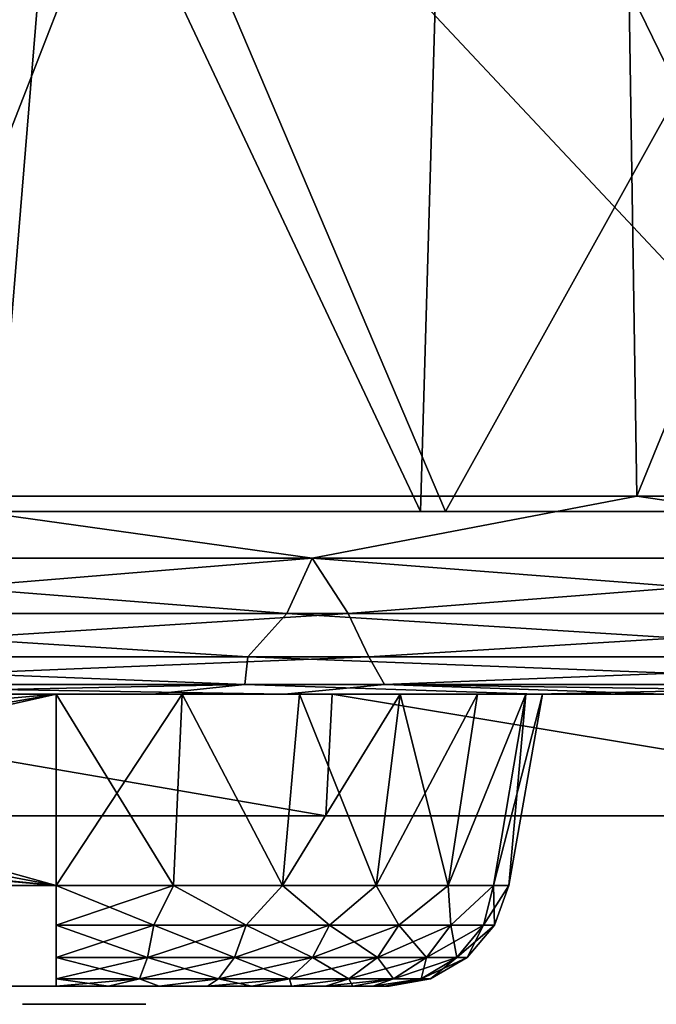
# Model space of a CAD drawing. Header units: millimetres. Extents: x -143 to 143, y -42 to 84.
# Tile 30 of 84: x -30 to -19, y -40 to -23. Entities that reach past the tile are written whole.
import ezdxf

# ---------------------------------------------------------------- set-up
doc = ezdxf.new("R2010")
doc.units = ezdxf.units.MM
doc.header["$LTSCALE"] = 52.148148
for name, color, linetype in [('1', 7, 'CONTINUOUS'), ('10', 7, 'CONTINUOUS'), ('100', 7, 'CONTINUOUS'), ('136', 7, 'CONTINUOUS'), ('14', 7, 'CONTINUOUS'), ('140', 7, 'CONTINUOUS'), ('144', 7, 'CONTINUOUS'), ('155', 7, 'CONTINUOUS'), ('158', 7, 'CONTINUOUS'), ('18', 7, 'CONTINUOUS'), ('3', 7, 'CONTINUOUS'), ('4', 7, 'CONTINUOUS'), ('76', 7, 'CONTINUOUS'), ('77', 7, 'CONTINUOUS'), ('78', 7, 'CONTINUOUS'), ('82', 7, 'CONTINUOUS'), ('83', 7, 'CONTINUOUS'), ('86', 7, 'CONTINUOUS'), ('87', 7, 'CONTINUOUS'), ('96', 7, 'CONTINUOUS'), ('97', 7, 'CONTINUOUS')]:
    doc.layers.add(name, color=color, linetype=linetype)

msp = doc.modelspace()

# ---------------------------------------------------------------- linework, layer by layer
at = {"layer": '1', "linetype": 'Continuous'}
for points in [[(106.757, -34.5, 11.018), (104.872, -34.5, 22.81), (-106.757, -34.5, 11.018), (106.757, -34.5, 11.018)], [(-106.751, -34.5, 10.667), (106.757, -34.5, 11.018), (-106.757, -34.5, 11.018), (-106.751, -34.5, 10.667)], [(-106.757, -34.5, 11.018), (104.872, -34.5, 22.81), (-104.872, -34.5, 22.81), (-106.757, -34.5, 11.018)], [(-105.895, -34.5, -17.452), (106.757, -34.5, -11.018), (-106.757, -34.5, -11.018), (-105.895, -34.5, -17.452)], [(-106.757, -34.5, -11.018), (106.751, -34.5, -10.667), (-106.751, -34.5, -10.667), (-106.757, -34.5, -11.018)], [(106.757, -34.5, -11.018), (106.751, -34.5, -10.667), (-106.757, -34.5, -11.018), (106.757, -34.5, -11.018)], [(-106.718, -34.5, 10.494), (106.751, -34.5, 10.667), (-106.751, -34.5, 10.667), (-106.718, -34.5, 10.494)], [(106.751, -34.5, 10.667), (106.757, -34.5, 11.018), (-106.751, -34.5, 10.667), (106.751, -34.5, 10.667)], [(-106.751, -34.5, -10.667), (106.718, -34.5, -10.494), (-106.718, -34.5, -10.494), (-106.751, -34.5, -10.667)], [(106.751, -34.5, -10.667), (106.718, -34.5, -10.494), (-106.751, -34.5, -10.667), (106.751, -34.5, -10.667)], [(-106.664, -34.5, 10.326), (106.718, -34.5, 10.494), (-106.718, -34.5, 10.494), (-106.664, -34.5, 10.326)], [(106.718, -34.5, 10.494), (106.751, -34.5, 10.667), (-106.718, -34.5, 10.494), (106.718, -34.5, 10.494)], [(106.718, -34.5, -10.494), (106.664, -34.5, -10.326), (-106.718, -34.5, -10.494), (106.718, -34.5, -10.494)], [(-106.718, -34.5, -10.494), (106.664, -34.5, -10.326), (-106.664, -34.5, -10.326), (-106.718, -34.5, -10.494)], [(-106.5, -34.5, 10.015), (106.664, -34.5, 10.326), (-106.664, -34.5, 10.326), (-106.5, -34.5, 10.015)], [(106.664, -34.5, 10.326), (106.718, -34.5, 10.494), (-106.664, -34.5, 10.326), (106.664, -34.5, 10.326)], [(-106.664, -34.5, -10.326), (106.5, -34.5, -10.015), (-106.5, -34.5, -10.015), (-106.664, -34.5, -10.326)], [(106.664, -34.5, -10.326), (106.5, -34.5, -10.015), (-106.664, -34.5, -10.326), (106.664, -34.5, -10.326)], [(-105.528, -34.5, 8.445), (106.5, -34.5, 10.015), (-106.5, -34.5, 10.015), (-105.528, -34.5, 8.445)], [(106.5, -34.5, 10.015), (106.664, -34.5, 10.326), (-106.5, -34.5, 10.015), (106.5, -34.5, 10.015)], [(-106.5, -34.5, -10.015), (105.528, -34.5, -8.445), (-105.528, -34.5, -8.445), (-106.5, -34.5, -10.015)], [(106.5, -34.5, -10.015), (105.528, -34.5, -8.445), (-106.5, -34.5, -10.015), (106.5, -34.5, -10.015)], [(-104.646, -34.5, -23.823), (105.895, -34.5, -17.452), (-105.895, -34.5, -17.452), (-104.646, -34.5, -23.823)], [(105.895, -34.5, -17.452), (106.757, -34.5, -11.018), (-105.895, -34.5, -17.452), (105.895, -34.5, -17.452)], [(-104.733, -34.5, 6.82), (105.528, -34.5, 8.445), (-105.528, -34.5, 8.445), (-104.733, -34.5, 6.82)], [(105.528, -34.5, 8.445), (106.5, -34.5, 10.015), (-105.528, -34.5, 8.445), (105.528, -34.5, 8.445)], [(-105.528, -34.5, -8.445), (104.733, -34.5, -6.82), (-104.733, -34.5, -6.82), (-105.528, -34.5, -8.445)], [(105.528, -34.5, -8.445), (104.733, -34.5, -6.82), (-105.528, -34.5, -8.445), (105.528, -34.5, -8.445)], [(-104.872, -34.5, 22.81), (101.688, -34.5, 34.32), (-101.688, -34.5, 34.32), (-104.872, -34.5, 22.81)], [(104.872, -34.5, 22.81), (101.688, -34.5, 34.32), (-104.872, -34.5, 22.81), (104.872, -34.5, 22.81)], [(104.733, -34.5, 6.82), (105.528, -34.5, 8.445), (-104.733, -34.5, 6.82), (104.733, -34.5, 6.82)], [(104.733, -34.5, -6.82), (103.676, -34.5, -3.451), (-104.733, -34.5, -6.82), (104.733, -34.5, -6.82)], [(-103.676, -34.5, 3.451), (104.733, -34.5, 6.82), (-104.733, -34.5, 6.82), (-103.676, -34.5, 3.451)], [(-104.733, -34.5, -6.82), (103.676, -34.5, -3.451), (-103.676, -34.5, -3.451), (-104.733, -34.5, -6.82)], [(-103.015, -34.5, -30.106), (104.646, -34.5, -23.823), (-104.646, -34.5, -23.823), (-103.015, -34.5, -30.106)], [(104.646, -34.5, -23.823), (105.895, -34.5, -17.452), (-104.646, -34.5, -23.823), (104.646, -34.5, -23.823)], [(103.676, -34.5, 3.451), (104.733, -34.5, 6.82), (-103.676, -34.5, 3.451), (103.676, -34.5, 3.451)], [(-103.676, -34.5, -3.451), (103.324, -34.5, 0), (-103.324, -34.5, 0), (-103.676, -34.5, -3.451)], [(103.676, -34.5, -3.451), (103.324, -34.5, 0), (-103.676, -34.5, -3.451), (103.676, -34.5, -3.451)], [(-103.324, -34.5, 0), (103.676, -34.5, 3.451), (-103.676, -34.5, 3.451), (-103.324, -34.5, 0)], [(103.324, -34.5, 0), (103.676, -34.5, 3.451), (-103.324, -34.5, 0), (103.324, -34.5, 0)], [(-101.006, -34.5, -36.279), (103.015, -34.5, -30.106), (-103.015, -34.5, -30.106), (-101.006, -34.5, -36.279)], [(103.015, -34.5, -30.106), (104.646, -34.5, -23.823), (-103.015, -34.5, -30.106), (103.015, -34.5, -30.106)], [(-101.688, -34.5, 34.32), (97.246, -34.5, 45.405), (-97.246, -34.5, 45.405), (-101.688, -34.5, 34.32)], [(101.688, -34.5, 34.32), (97.246, -34.5, 45.405), (-101.688, -34.5, 34.32), (101.688, -34.5, 34.32)], [(101.006, -34.5, -36.279), (103.015, -34.5, -30.106), (-101.006, -34.5, -36.279), (101.006, -34.5, -36.279)], [(-98.628, -34.5, -42.319), (101.006, -34.5, -36.279), (-101.006, -34.5, -36.279), (-98.628, -34.5, -42.319)], [(98.628, -34.5, -42.319), (101.006, -34.5, -36.279), (-98.628, -34.5, -42.319), (98.628, -34.5, -42.319)], [(-95.889, -34.5, -48.204), (98.628, -34.5, -42.319), (-98.628, -34.5, -42.319), (-95.889, -34.5, -48.204)], [(-97.246, -34.5, 45.405), (91.599, -34.5, 55.928), (-91.599, -34.5, 55.928), (-97.246, -34.5, 45.405)], [(97.246, -34.5, 45.405), (91.599, -34.5, 55.928), (-97.246, -34.5, 45.405), (97.246, -34.5, 45.405)], [(-92.799, -34.5, -53.913), (95.889, -34.5, -48.204), (-95.889, -34.5, -48.204), (-92.799, -34.5, -53.913)], [(95.889, -34.5, -48.204), (98.628, -34.5, -42.319), (-95.889, -34.5, -48.204), (95.889, -34.5, -48.204)], [(-89.37, -34.5, -59.425), (92.799, -34.5, -53.913), (-92.799, -34.5, -53.913), (-89.37, -34.5, -59.425)], [(92.799, -34.5, -53.913), (95.889, -34.5, -48.204), (-92.799, -34.5, -53.913), (92.799, -34.5, -53.913)], [(-91.599, -34.5, 55.928), (84.819, -34.5, 65.758), (-84.819, -34.5, 65.758), (-91.599, -34.5, 55.928)], [(91.599, -34.5, 55.928), (84.819, -34.5, 65.758), (-91.599, -34.5, 55.928), (91.599, -34.5, 55.928)], [(-85.614, -34.5, -64.72), (89.37, -34.5, -59.425), (-89.37, -34.5, -59.425), (-85.614, -34.5, -64.72)], [(89.37, -34.5, -59.425), (92.799, -34.5, -53.913), (-89.37, -34.5, -59.425), (89.37, -34.5, -59.425)], [(85.614, -34.5, -64.72), (89.37, -34.5, -59.425), (-85.614, -34.5, -64.72), (85.614, -34.5, -64.72)], [(-81.544, -34.5, -69.777), (85.614, -34.5, -64.72), (-85.614, -34.5, -64.72), (-81.544, -34.5, -69.777)], [(-84.819, -34.5, 65.758), (76.988, -34.5, 74.774), (-76.988, -34.5, 74.774), (-84.819, -34.5, 65.758)], [(84.819, -34.5, 65.758), (76.988, -34.5, 74.774), (-84.819, -34.5, 65.758), (84.819, -34.5, 65.758)], [(-77.177, -34.5, -74.58), (81.544, -34.5, -69.777), (-81.544, -34.5, -69.777), (-77.177, -34.5, -74.58)], [(81.544, -34.5, -69.777), (85.614, -34.5, -64.72), (-81.544, -34.5, -69.777), (81.544, -34.5, -69.777)], [(77.177, -34.5, -74.58), (81.544, -34.5, -69.777), (-77.177, -34.5, -74.58), (77.177, -34.5, -74.58)], [(-72.527, -34.5, -79.109), (77.177, -34.5, -74.58), (-77.177, -34.5, -74.58), (-72.527, -34.5, -79.109)], [(-76.988, -34.5, 74.774), (76.269, -34.5, 74.809), (-76.269, -34.5, 74.809), (-76.988, -34.5, 74.774)], [(76.988, -34.5, 74.774), (76.269, -34.5, 74.809), (-76.988, -34.5, 74.774), (76.988, -34.5, 74.774)], [(-76.269, -34.5, 74.809), (75.61, -34.5, 75.1), (-75.61, -34.5, 75.1), (-76.269, -34.5, 74.809)], [(76.269, -34.5, 74.809), (75.61, -34.5, 75.1), (-76.269, -34.5, 74.809), (76.269, -34.5, 74.809)], [(-75.61, -34.5, 75.1), (75.1, -34.5, 75.61), (-75.1, -34.5, 75.61), (-75.61, -34.5, 75.1)], [(75.61, -34.5, 75.1), (75.1, -34.5, 75.61), (-75.61, -34.5, 75.1), (75.61, -34.5, 75.1)], [(75.1, -34.5, 75.61), (74.809, -34.5, 76.269), (-75.1, -34.5, 75.61), (75.1, -34.5, 75.61)], [(-75.1, -34.5, 75.61), (74.809, -34.5, 76.269), (-74.809, -34.5, 76.269), (-75.1, -34.5, 75.61)], [(74.774, -34.5, 76.988), (-74.774, -34.5, 76.988), (-74.809, -34.5, 76.269), (74.774, -34.5, 76.988)], [(74.809, -34.5, 76.269), (74.774, -34.5, 76.988), (-74.809, -34.5, 76.269), (74.809, -34.5, 76.269)], [(-70.081, -34.5, 81.284), (-74.774, -34.5, 76.988), (70.081, -34.5, 81.284), (-70.081, -34.5, 81.284)], [(70.081, -34.5, 81.284), (-74.774, -34.5, 76.988), (74.774, -34.5, 76.988), (70.081, -34.5, 81.284)], [(72.527, -34.5, -79.109), (77.177, -34.5, -74.58), (-72.527, -34.5, -79.109), (72.527, -34.5, -79.109)], [(-67.611, -34.5, -83.349), (72.527, -34.5, -79.109), (-72.527, -34.5, -79.109), (-67.611, -34.5, -83.349)], [(-65.141, -34.5, 85.294), (-70.081, -34.5, 81.284), (65.141, -34.5, 85.294), (-65.141, -34.5, 85.294)], [(65.141, -34.5, 85.294), (-70.081, -34.5, 81.284), (70.081, -34.5, 81.284), (65.141, -34.5, 85.294)], [(-62.448, -34.5, -87.284), (67.611, -34.5, -83.349), (-67.611, -34.5, -83.349), (-62.448, -34.5, -87.284)], [(67.611, -34.5, -83.349), (72.527, -34.5, -79.109), (-67.611, -34.5, -83.349), (67.611, -34.5, -83.349)], [(-59.972, -34.5, 89.004), (-65.141, -34.5, 85.294), (59.972, -34.5, 89.004), (-59.972, -34.5, 89.004)], [(59.972, -34.5, 89.004), (-65.141, -34.5, 85.294), (65.141, -34.5, 85.294), (59.972, -34.5, 89.004)], [(62.448, -34.5, -87.284), (67.611, -34.5, -83.349), (-62.448, -34.5, -87.284), (62.448, -34.5, -87.284)], [(-57.057, -34.5, -90.9), (62.448, -34.5, -87.284), (-62.448, -34.5, -87.284), (-57.057, -34.5, -90.9)], [(-54.592, -34.5, 92.402), (-59.972, -34.5, 89.004), (54.592, -34.5, 92.402), (-54.592, -34.5, 92.402)], [(54.592, -34.5, 92.402), (-59.972, -34.5, 89.004), (59.972, -34.5, 89.004), (54.592, -34.5, 92.402)], [(-51.457, -34.5, -94.184), (57.057, -34.5, -90.9), (-57.057, -34.5, -90.9), (-51.457, -34.5, -94.184)], [(57.057, -34.5, -90.9), (62.448, -34.5, -87.284), (-57.057, -34.5, -90.9), (57.057, -34.5, -90.9)], [(-49.021, -34.5, 95.474), (-54.592, -34.5, 92.402), (49.021, -34.5, 95.474), (-49.021, -34.5, 95.474)], [(49.021, -34.5, 95.474), (-54.592, -34.5, 92.402), (54.592, -34.5, 92.402), (49.021, -34.5, 95.474)], [(51.457, -34.5, -94.184), (57.057, -34.5, -90.9), (-51.457, -34.5, -94.184), (51.457, -34.5, -94.184)], [(-45.669, -34.5, -97.122), (51.457, -34.5, -94.184), (-51.457, -34.5, -94.184), (-45.669, -34.5, -97.122)], [(-43.277, -34.5, 98.211), (-49.021, -34.5, 95.474), (43.277, -34.5, 98.211), (-43.277, -34.5, 98.211)], [(43.277, -34.5, 98.211), (-49.021, -34.5, 95.474), (49.021, -34.5, 95.474), (43.277, -34.5, 98.211)], [(-39.713, -34.5, -99.706), (45.669, -34.5, -97.122), (-45.669, -34.5, -97.122), (-39.713, -34.5, -99.706)], [(45.669, -34.5, -97.122), (51.457, -34.5, -94.184), (-45.669, -34.5, -97.122), (45.669, -34.5, -97.122)], [(37.381, -34.5, 100.603), (-43.277, -34.5, 98.211), (43.277, -34.5, 98.211), (37.381, -34.5, 100.603)], [(-37.381, -34.5, 100.603), (-43.277, -34.5, 98.211), (37.381, -34.5, 100.603), (-37.381, -34.5, 100.603)], [(39.713, -34.5, -99.706), (45.669, -34.5, -97.122), (-39.713, -34.5, -99.706), (39.713, -34.5, -99.706)], [(-33.613, -34.5, -101.924), (39.713, -34.5, -99.706), (-39.713, -34.5, -99.706), (-33.613, -34.5, -101.924)], [(-31.354, -34.5, 102.642), (-37.381, -34.5, 100.603), (31.354, -34.5, 102.642), (-31.354, -34.5, 102.642)], [(31.354, -34.5, 102.642), (-37.381, -34.5, 100.603), (37.381, -34.5, 100.603), (31.354, -34.5, 102.642)], [(33.613, -34.5, -101.924), (39.713, -34.5, -99.706), (-33.613, -34.5, -101.924), (33.613, -34.5, -101.924)], [(-27.389, -34.5, -103.77), (33.613, -34.5, -101.924), (-33.613, -34.5, -101.924), (-27.389, -34.5, -103.77)], [(-25.216, -34.5, 104.319), (-31.354, -34.5, 102.642), (25.216, -34.5, 104.319), (-25.216, -34.5, 104.319)], [(25.216, -34.5, 104.319), (-31.354, -34.5, 102.642), (31.354, -34.5, 102.642), (25.216, -34.5, 104.319)], [(-21.065, -34.5, -105.236), (27.389, -34.5, -103.77), (-27.389, -34.5, -103.77), (-21.065, -34.5, -105.236)], [(27.389, -34.5, -103.77), (33.613, -34.5, -101.924), (-27.389, -34.5, -103.77), (27.389, -34.5, -103.77)], [(-18.99, -34.5, 105.63), (-25.216, -34.5, 104.319), (18.99, -34.5, 105.63), (-18.99, -34.5, 105.63)], [(18.99, -34.5, 105.63), (-25.216, -34.5, 104.319), (25.216, -34.5, 104.319), (18.99, -34.5, 105.63)], [(-14.665, -34.5, -106.317), (21.065, -34.5, -105.236), (-21.065, -34.5, -105.236), (-14.665, -34.5, -106.317)], [(21.065, -34.5, -105.236), (27.389, -34.5, -103.77), (-21.065, -34.5, -105.236), (21.065, -34.5, -105.236)]]:
    msp.add_3dface(points, dxfattribs=at)
at = {"layer": '10', "linetype": 'Continuous'}
for points in [[(-32.069, -31.244, -106.074), (-24.763, -32.266, -107.779), (-36.75, -32.266, -104.302), (-32.069, -31.244, -106.074)], [(-32.069, -31.244, -106.074), (-19.42, -31.244, -109.1), (-24.763, -32.266, -107.779), (-32.069, -31.244, -106.074)], [(-19.42, -31.244, -109.1), (-12.461, -32.266, -109.883), (-24.763, -32.266, -107.779), (-19.42, -31.244, -109.1)], [(-19.42, -31.244, -109.1), (-6.503, -31.244, -110.624), (-12.461, -32.266, -109.883), (-19.42, -31.244, -109.1)], [(-37.044, -33.175, -103.645), (-36.75, -32.266, -104.302), (-25.178, -33.175, -107.148), (-37.044, -33.175, -103.645)], [(-36.75, -32.266, -104.302), (-24.763, -32.266, -107.779), (-25.178, -33.175, -107.148), (-36.75, -32.266, -104.302)], [(-25.178, -33.175, -107.148), (-24.763, -32.266, -107.779), (-12.993, -33.175, -109.296), (-25.178, -33.175, -107.148)], [(-24.763, -32.266, -107.779), (-12.461, -32.266, -109.883), (-12.993, -33.175, -109.296), (-24.763, -32.266, -107.779)], [(-37.504, -33.889, -102.663), (-37.044, -33.175, -103.645), (-25.819, -33.889, -106.206), (-37.504, -33.889, -102.663)], [(-37.044, -33.175, -103.645), (-25.178, -33.175, -107.148), (-25.819, -33.889, -106.206), (-37.044, -33.175, -103.645)], [(-25.819, -33.889, -106.206), (-25.178, -33.175, -107.148), (-13.812, -33.889, -108.423), (-25.819, -33.889, -106.206)], [(-25.178, -33.175, -107.148), (-12.993, -33.175, -109.296), (-13.812, -33.889, -108.423), (-25.178, -33.175, -107.148)], [(-25.868, -34.344, -105.223), (-37.504, -33.889, -102.663), (-25.819, -33.889, -106.206), (-25.868, -34.344, -105.223)], [(-25.868, -34.344, -105.223), (-37.419, -34.344, -101.69), (-37.504, -33.889, -102.663), (-25.868, -34.344, -105.223)], [(-13.995, -34.344, -107.448), (-25.868, -34.344, -105.223), (-25.819, -33.889, -106.206), (-13.995, -34.344, -107.448)], [(-13.995, -34.344, -107.448), (-25.819, -33.889, -106.206), (-13.812, -33.889, -108.423), (-13.995, -34.344, -107.448)], [(-25.868, -34.344, -105.223), (-33.613, -34.5, -101.924), (-37.419, -34.344, -101.69), (-25.868, -34.344, -105.223)], [(-27.389, -34.5, -103.77), (-33.613, -34.5, -101.924), (-25.868, -34.344, -105.223), (-27.389, -34.5, -103.77)], [(-21.065, -34.5, -105.236), (-27.389, -34.5, -103.77), (-25.868, -34.344, -105.223), (-21.065, -34.5, -105.236)], [(-13.995, -34.344, -107.448), (-21.065, -34.5, -105.236), (-25.868, -34.344, -105.223), (-13.995, -34.344, -107.448)], [(-14.665, -34.5, -106.317), (-21.065, -34.5, -105.236), (-13.995, -34.344, -107.448), (-14.665, -34.5, -106.317)]]:
    msp.add_3dface(points, dxfattribs=at)
at = {"layer": '100', "linetype": 'Continuous'}
for points in [[(-29.469, -39.6, 3.896), (-29.525, -39.6, 3.609), (-29.469, -39.6, 2.804), (-29.469, -39.6, 3.896)], [(-29.469, -39.6, 2.804), (-29.525, -39.6, 3.609), (-29.525, -39.6, 3.091), (-29.469, -39.6, 2.804)], [(-29.413, -39.6, 4.068), (-29.469, -39.6, 3.896), (-29.413, -39.6, 2.632), (-29.413, -39.6, 4.068)], [(-29.413, -39.6, 2.632), (-29.469, -39.6, 3.896), (-29.469, -39.6, 2.804), (-29.413, -39.6, 2.632)], [(-29.3, -39.6, 4.298), (-29.413, -39.6, 4.068), (-29.3, -39.6, 2.402), (-29.3, -39.6, 4.298)], [(-29.3, -39.6, 2.402), (-29.413, -39.6, 4.068), (-29.413, -39.6, 2.632), (-29.3, -39.6, 2.402)], [(-29.131, -39.6, 2.23), (-29.3, -39.6, 4.298), (-29.3, -39.6, 2.402), (-29.131, -39.6, 2.23)], [(-29.131, -39.6, 4.47), (-29.3, -39.6, 4.298), (-29.131, -39.6, 2.23), (-29.131, -39.6, 4.47)], [(-28.85, -39.6, 2.057), (-29.131, -39.6, 4.47), (-29.131, -39.6, 2.23), (-28.85, -39.6, 2.057)], [(-28.85, -39.6, 4.643), (-29.131, -39.6, 4.47), (-28.85, -39.6, 2.057), (-28.85, -39.6, 4.643)], [(-28.513, -39.6, 2), (-28.85, -39.6, 4.643), (-28.85, -39.6, 2.057), (-28.513, -39.6, 2)], [(-28.513, -39.6, 4.7), (-28.85, -39.6, 4.643), (-28.513, -39.6, 2), (-28.513, -39.6, 4.7)], [(-28.175, -39.6, 2.057), (-28.513, -39.6, 4.7), (-28.513, -39.6, 2), (-28.175, -39.6, 2.057)], [(-28.175, -39.6, 4.643), (-28.513, -39.6, 4.7), (-28.175, -39.6, 2.057), (-28.175, -39.6, 4.643)], [(-27.894, -39.6, 2.23), (-28.175, -39.6, 4.643), (-28.175, -39.6, 2.057), (-27.894, -39.6, 2.23)], [(-27.894, -39.6, 4.47), (-28.175, -39.6, 4.643), (-27.894, -39.6, 2.23), (-27.894, -39.6, 4.47)], [(-27.725, -39.6, 2.402), (-27.894, -39.6, 4.47), (-27.894, -39.6, 2.23), (-27.725, -39.6, 2.402)], [(-27.725, -39.6, 4.298), (-27.894, -39.6, 4.47), (-27.725, -39.6, 2.402), (-27.725, -39.6, 4.298)], [(-27.613, -39.6, 4.068), (-27.725, -39.6, 4.298), (-27.613, -39.6, 2.632), (-27.613, -39.6, 4.068)], [(-27.613, -39.6, 2.632), (-27.725, -39.6, 4.298), (-27.725, -39.6, 2.402), (-27.613, -39.6, 2.632)], [(-27.556, -39.6, 3.896), (-27.613, -39.6, 4.068), (-27.556, -39.6, 2.804), (-27.556, -39.6, 3.896)], [(-27.556, -39.6, 2.804), (-27.613, -39.6, 4.068), (-27.613, -39.6, 2.632), (-27.556, -39.6, 2.804)], [(-27.5, -39.6, 3.609), (-27.556, -39.6, 3.896), (-27.5, -39.6, 3.091), (-27.5, -39.6, 3.609)], [(-27.5, -39.6, 3.091), (-27.556, -39.6, 3.896), (-27.556, -39.6, 2.804), (-27.5, -39.6, 3.091)]]:
    msp.add_3dface(points, dxfattribs=at)
at = {"layer": '136', "linetype": 'Continuous'}
for points in [[(-22.979, -31.5, 130.79), (-29.954, -16.727, 128.185), (-30.518, -31.5, 129.469), (-22.979, -31.5, 130.79)], [(-22.55, -16.739, 129.492), (-29.954, -16.727, 128.185), (-22.979, -31.5, 130.79), (-22.55, -16.739, 129.492)], [(-15.363, -31.5, 131.738), (-22.55, -16.739, 129.492), (-22.979, -31.5, 130.79), (-15.363, -31.5, 131.738)], [(-15.073, -16.751, 130.435), (-22.55, -16.739, 129.492), (-15.363, -31.5, 131.738), (-15.073, -16.751, 130.435)]]:
    msp.add_3dface(points, dxfattribs=at)
at = {"layer": '14', "linetype": 'Continuous'}
for points in [[(-32.069, -31.244, 106.074), (-36.75, -32.266, 104.302), (-24.763, -32.266, 107.779), (-32.069, -31.244, 106.074)], [(-19.42, -31.244, 109.1), (-32.069, -31.244, 106.074), (-24.763, -32.266, 107.779), (-19.42, -31.244, 109.1)], [(-19.42, -31.244, 109.1), (-24.763, -32.266, 107.779), (-12.461, -32.266, 109.883), (-19.42, -31.244, 109.1)], [(-6.503, -31.244, 110.624), (-19.42, -31.244, 109.1), (-12.461, -32.266, 109.883), (-6.503, -31.244, 110.624)], [(-24.763, -32.266, 107.779), (-36.75, -32.266, 104.302), (-35.888, -33.175, 104.051), (-24.763, -32.266, 107.779)], [(-24.172, -33.175, 107.379), (-24.763, -32.266, 107.779), (-35.888, -33.175, 104.051), (-24.172, -33.175, 107.379)], [(-12.461, -32.266, 109.883), (-24.763, -32.266, 107.779), (-24.172, -33.175, 107.379), (-12.461, -32.266, 109.883)], [(-12.161, -33.175, 109.392), (-12.461, -32.266, 109.883), (-24.172, -33.175, 107.379), (-12.161, -33.175, 109.392)], [(-35.383, -33.889, 103.414), (-24.172, -33.175, 107.379), (-35.888, -33.175, 104.051), (-35.383, -33.889, 103.414)], [(-35.383, -33.889, 103.414), (-23.829, -33.889, 106.67), (-24.172, -33.175, 107.379), (-35.383, -33.889, 103.414)], [(-23.829, -33.889, 106.67), (-12.161, -33.175, 109.392), (-24.172, -33.175, 107.379), (-23.829, -33.889, 106.67)], [(-23.829, -33.889, 106.67), (-11.987, -33.889, 108.64), (-12.161, -33.175, 109.392), (-23.829, -33.889, 106.67)], [(-23.829, -33.889, 106.67), (-35.383, -33.889, 103.414), (-35.004, -34.344, 102.546), (-23.829, -33.889, 106.67)], [(-23.572, -34.344, 105.761), (-23.829, -33.889, 106.67), (-35.004, -34.344, 102.546), (-23.572, -34.344, 105.761)], [(-11.987, -33.889, 108.64), (-23.829, -33.889, 106.67), (-23.572, -34.344, 105.761), (-11.987, -33.889, 108.64)], [(-11.857, -34.344, 107.705), (-11.987, -33.889, 108.64), (-23.572, -34.344, 105.761), (-11.857, -34.344, 107.705)], [(-25.216, -34.5, 104.319), (-23.572, -34.344, 105.761), (-35.004, -34.344, 102.546), (-25.216, -34.5, 104.319)], [(-31.354, -34.5, 102.642), (-25.216, -34.5, 104.319), (-35.004, -34.344, 102.546), (-31.354, -34.5, 102.642)], [(-25.216, -34.5, 104.319), (-18.99, -34.5, 105.63), (-23.572, -34.344, 105.761), (-25.216, -34.5, 104.319)], [(-12.697, -34.5, 106.57), (-11.857, -34.344, 107.705), (-23.572, -34.344, 105.761), (-12.697, -34.5, 106.57)], [(-18.99, -34.5, 105.63), (-12.697, -34.5, 106.57), (-23.572, -34.344, 105.761), (-18.99, -34.5, 105.63)]]:
    msp.add_3dface(points, dxfattribs=at)
at = {"layer": '140', "linetype": 'Continuous'}
for points in [[(-22.979, -31.5, -130.79), (-30.518, -31.5, -129.469), (-29.954, -16.727, -128.185), (-22.979, -31.5, -130.79)], [(-22.55, -16.739, -129.492), (-22.979, -31.5, -130.79), (-29.954, -16.727, -128.185), (-22.55, -16.739, -129.492)], [(-15.363, -31.5, -131.738), (-22.979, -31.5, -130.79), (-22.55, -16.739, -129.492), (-15.363, -31.5, -131.738)], [(-15.073, -16.751, -130.435), (-15.363, -31.5, -131.738), (-22.55, -16.739, -129.492), (-15.073, -16.751, -130.435)]]:
    msp.add_3dface(points, dxfattribs=at)
at = {"layer": '144', "linetype": 'Continuous'}
for points in [[(-30.518, -31.5, -129.469), (-22.979, -31.5, -130.79), (-29.971, -31.5, -127.53), (-30.518, -31.5, -129.469)], [(-22.979, -31.5, 130.79), (-30.518, -31.5, 129.469), (-29.971, -31.5, 127.53), (-22.979, -31.5, 130.79)], [(-29.971, -31.5, -127.53), (-22.979, -31.5, -130.79), (-22.567, -31.5, -128.821), (-29.971, -31.5, -127.53)], [(-22.567, -31.5, 128.821), (-22.979, -31.5, 130.79), (-29.971, -31.5, 127.53), (-22.567, -31.5, 128.821)], [(-22.979, -31.5, -130.79), (-15.363, -31.5, -131.738), (-22.567, -31.5, -128.821), (-22.979, -31.5, -130.79)], [(-15.363, -31.5, 131.738), (-22.979, -31.5, 130.79), (-22.567, -31.5, 128.821), (-15.363, -31.5, 131.738)], [(-22.567, -31.5, -128.821), (-15.363, -31.5, -131.738), (-15.087, -31.5, -129.748), (-22.567, -31.5, -128.821)], [(-15.087, -31.5, 129.748), (-15.363, -31.5, 131.738), (-22.567, -31.5, 128.821), (-15.087, -31.5, 129.748)]]:
    msp.add_3dface(points, dxfattribs=at)
at = {"layer": '155', "linetype": 'Continuous'}
for points in [[(-28.769, -16.913, 126.391), (-37.275, -31.5, 125.881), (-42.733, -16.896, 122.943), (-28.769, -16.913, 126.391)], [(-29.971, -31.5, 127.53), (-37.275, -31.5, 125.881), (-28.769, -16.913, 126.391), (-29.971, -31.5, 127.53)], [(-22.567, -31.5, 128.821), (-29.971, -31.5, 127.53), (-28.769, -16.913, 126.391), (-22.567, -31.5, 128.821)], [(-14.472, -16.93, 128.493), (-22.567, -31.5, 128.821), (-28.769, -16.913, 126.391), (-14.472, -16.93, 128.493)], [(-15.087, -31.5, 129.748), (-22.567, -31.5, 128.821), (-14.472, -16.93, 128.493), (-15.087, -31.5, 129.748)]]:
    msp.add_3dface(points, dxfattribs=at)
at = {"layer": '158', "linetype": 'Continuous'}
for points in [[(-42.733, -16.896, -122.943), (-29.971, -31.5, -127.53), (-28.769, -16.913, -126.391), (-42.733, -16.896, -122.943)], [(-29.971, -31.5, -127.53), (-22.567, -31.5, -128.821), (-28.769, -16.913, -126.391), (-29.971, -31.5, -127.53)], [(-28.769, -16.913, -126.391), (-15.087, -31.5, -129.748), (-14.472, -16.93, -128.493), (-28.769, -16.913, -126.391)], [(-22.567, -31.5, -128.821), (-15.087, -31.5, -129.748), (-28.769, -16.913, -126.391), (-22.567, -31.5, -128.821)]]:
    msp.add_3dface(points, dxfattribs=at)
at = {"layer": '18', "linetype": 'Continuous'}
for points in [[(-28.972, -39.3, 5.975), (-42.972, -39.3, 5.975), (-28.972, -39.3, -5.975), (-28.972, -39.3, 5.975)], [(-28.972, -39.3, -5.975), (-42.972, -39.3, 5.975), (-42.972, -39.3, -5.975), (-28.972, -39.3, -5.975)], [(-28.115, -39.3, 5.908), (-28.972, -39.3, 5.975), (-28.115, -39.3, -5.908), (-28.115, -39.3, 5.908)], [(-28.115, -39.3, -5.908), (-28.972, -39.3, 5.975), (-28.972, -39.3, -5.975), (-28.115, -39.3, -5.908)], [(-27.28, -39.3, 5.707), (-28.115, -39.3, 5.908), (-27.28, -39.3, -5.707), (-27.28, -39.3, 5.707)], [(-27.28, -39.3, -5.707), (-28.115, -39.3, 5.908), (-28.115, -39.3, -5.908), (-27.28, -39.3, -5.707)], [(-26.486, -39.3, 5.379), (-27.28, -39.3, 5.707), (-26.486, -39.3, -5.379), (-26.486, -39.3, 5.379)], [(-26.486, -39.3, -5.379), (-27.28, -39.3, 5.707), (-27.28, -39.3, -5.707), (-26.486, -39.3, -5.379)], [(-25.754, -39.3, 4.93), (-26.486, -39.3, 5.379), (-25.754, -39.3, -4.93), (-25.754, -39.3, 4.93)], [(-25.754, -39.3, -4.93), (-26.486, -39.3, 5.379), (-26.486, -39.3, -5.379), (-25.754, -39.3, -4.93)], [(-25.1, -39.3, 4.372), (-25.754, -39.3, 4.93), (-25.1, -39.3, -4.372), (-25.1, -39.3, 4.372)], [(-25.1, -39.3, -4.372), (-25.754, -39.3, 4.93), (-25.754, -39.3, -4.93), (-25.1, -39.3, -4.372)], [(-24.542, -39.3, 3.718), (-25.1, -39.3, 4.372), (-24.542, -39.3, -3.718), (-24.542, -39.3, 3.718)], [(-24.542, -39.3, -3.718), (-25.1, -39.3, 4.372), (-25.1, -39.3, -4.372), (-24.542, -39.3, -3.718)], [(-24.093, -39.3, 2.986), (-24.542, -39.3, 3.718), (-24.093, -39.3, -2.986), (-24.093, -39.3, 2.986)], [(-24.093, -39.3, -2.986), (-24.542, -39.3, 3.718), (-24.542, -39.3, -3.718), (-24.093, -39.3, -2.986)], [(-23.765, -39.3, 2.192), (-24.093, -39.3, 2.986), (-23.765, -39.3, -2.192), (-23.765, -39.3, 2.192)], [(-23.765, -39.3, -2.192), (-24.093, -39.3, 2.986), (-24.093, -39.3, -2.986), (-23.765, -39.3, -2.192)], [(-23.564, -39.3, 1.357), (-23.765, -39.3, 2.192), (-23.564, -39.3, -1.357), (-23.564, -39.3, 1.357)], [(-23.564, -39.3, -1.357), (-23.765, -39.3, 2.192), (-23.765, -39.3, -2.192), (-23.564, -39.3, -1.357)], [(-23.497, -39.3, 0.5), (-23.564, -39.3, 1.357), (-23.497, -39.3, -0.5), (-23.497, -39.3, 0.5)], [(-23.497, -39.3, -0.5), (-23.564, -39.3, 1.357), (-23.564, -39.3, -1.357), (-23.497, -39.3, -0.5)]]:
    msp.add_3dface(points, dxfattribs=at)
at = {"layer": '3', "linetype": 'Continuous'}
for points in [[(-32.868, 0, 108.114), (-32.069, -31.244, 106.074), (-19.906, 0, 111.233), (-32.868, 0, 108.114)], [(-32.069, -31.244, 106.074), (-19.42, -31.244, 109.1), (-19.906, 0, 111.233), (-32.069, -31.244, 106.074)], [(-19.906, 0, 111.233), (-19.42, -31.244, 109.1), (-6.666, 0, 112.803), (-19.906, 0, 111.233)], [(-19.42, -31.244, 109.1), (-6.503, -31.244, 110.624), (-6.666, 0, 112.803), (-19.42, -31.244, 109.1)]]:
    msp.add_3dface(points, dxfattribs=at)
at = {"layer": '4', "linetype": 'Continuous'}
for points in [[(-32.868, 0, -108.114), (-19.906, 0, -111.233), (-32.069, -31.244, -106.074), (-32.868, 0, -108.114)], [(-32.069, -31.244, -106.074), (-19.906, 0, -111.233), (-19.42, -31.244, -109.1), (-32.069, -31.244, -106.074)], [(-19.906, 0, -111.233), (-6.666, 0, -112.803), (-19.42, -31.244, -109.1), (-19.906, 0, -111.233)], [(-19.42, -31.244, -109.1), (-6.666, 0, -112.803), (-6.503, -31.244, -110.624), (-19.42, -31.244, -109.1)]]:
    msp.add_3dface(points, dxfattribs=at)
at = {"layer": '76', "linetype": 'Continuous'}
for points in [[(-34.775, -36.5, 89.751), (-23.754, -36.5, 93.275), (-36.308, -36.5, 90.754), (-34.775, -36.5, 89.751)], [(-36.308, -36.5, 90.754), (-23.754, -36.5, 93.275), (-24.535, -36.5, 94.619), (-36.308, -36.5, 90.754)], [(-34.775, -36.5, -89.751), (-36.308, -36.5, -90.754), (-23.754, -36.5, -93.275), (-34.775, -36.5, -89.751)], [(-36.308, -36.5, -90.754), (-24.535, -36.5, -94.619), (-23.754, -36.5, -93.275), (-36.308, -36.5, -90.754)], [(-24.535, -36.5, 94.619), (-12.39, -36.5, 95.451), (-12.367, -36.5, 96.962), (-24.535, -36.5, 94.619)], [(-23.754, -36.5, 93.275), (-12.39, -36.5, 95.451), (-24.535, -36.5, 94.619), (-23.754, -36.5, 93.275)], [(-24.535, -36.5, -94.619), (-12.367, -36.5, -96.962), (-12.39, -36.5, -95.451), (-24.535, -36.5, -94.619)], [(-23.754, -36.5, -93.275), (-24.535, -36.5, -94.619), (-12.39, -36.5, -95.451), (-23.754, -36.5, -93.275)]]:
    msp.add_3dface(points, dxfattribs=at)
at = {"layer": '77', "linetype": 'Continuous'}
for points in [[(-30.821, -36.5, 29.622), (-24.459, -36.5, 33.219), (-29.622, -36.5, 30.821), (-30.821, -36.5, 29.622)], [(-30.133, -36.5, 28.173), (-24.459, -36.5, 33.219), (-30.821, -36.5, 29.622), (-30.133, -36.5, 28.173)], [(-24.459, -36.5, -33.219), (-30.133, -36.5, -28.173), (-29.622, -36.5, -30.821), (-24.459, -36.5, -33.219)], [(-29.622, -36.5, 30.821), (-24.459, -36.5, 33.219), (-24.069, -36.5, 35.328), (-29.622, -36.5, 30.821)], [(-24.069, -36.5, -35.328), (-24.459, -36.5, -33.219), (-29.622, -36.5, -30.821), (-24.069, -36.5, -35.328)], [(-24.459, -36.5, 33.219), (-17.956, -36.5, 37.139), (-24.069, -36.5, 35.328), (-24.459, -36.5, 33.219)], [(-17.956, -36.5, -37.139), (-24.459, -36.5, -33.219), (-24.069, -36.5, -35.328), (-17.956, -36.5, -37.139)], [(-24.069, -36.5, 35.328), (-17.956, -36.5, 37.139), (-17.842, -36.5, 38.846), (-24.069, -36.5, 35.328)], [(-17.842, -36.5, -38.846), (-17.956, -36.5, -37.139), (-24.069, -36.5, -35.328), (-17.842, -36.5, -38.846)]]:
    msp.add_3dface(points, dxfattribs=at)
at = {"layer": '78', "linetype": 'Continuous'}
for points in [[(-24.535, -36.5, -94.619), (-36.308, -36.5, -90.754), (-36.16, -34.5, -90.889), (-24.535, -36.5, -94.619)], [(-36.308, -36.5, 90.754), (-24.535, -36.5, 94.619), (-36.16, -34.5, 90.889), (-36.308, -36.5, 90.754)], [(-36.16, -34.5, 90.889), (-24.535, -36.5, 94.619), (-24.431, -34.5, 94.717), (-36.16, -34.5, 90.889)], [(-24.431, -34.5, -94.717), (-24.535, -36.5, -94.619), (-36.16, -34.5, -90.889), (-24.431, -34.5, -94.717)], [(-12.367, -36.5, -96.962), (-24.535, -36.5, -94.619), (-24.431, -34.5, -94.717), (-12.367, -36.5, -96.962)], [(-24.535, -36.5, 94.619), (-12.367, -36.5, 96.962), (-24.431, -34.5, 94.717), (-24.535, -36.5, 94.619)], [(-24.431, -34.5, 94.717), (-12.367, -36.5, 96.962), (-12.314, -34.5, 97.039), (-24.431, -34.5, 94.717)], [(-12.314, -34.5, -97.039), (-12.367, -36.5, -96.962), (-24.431, -34.5, -94.717), (-12.314, -34.5, -97.039)]]:
    msp.add_3dface(points, dxfattribs=at)
at = {"layer": '82', "linetype": 'Continuous'}
for points in [[(-26.901, -34.5, -8.227), (-28.972, -37.647, -7.945), (-28.972, -34.5, -8.5), (-26.901, -34.5, -8.227)], [(-27.045, -37.647, -7.691), (-28.972, -37.647, -7.945), (-26.901, -34.5, -8.227), (-27.045, -37.647, -7.691)], [(-25.249, -37.647, -6.948), (-27.045, -37.647, -7.691), (-26.901, -34.5, -8.227), (-25.249, -37.647, -6.948)], [(-24.972, -34.5, -7.428), (-25.249, -37.647, -6.948), (-26.901, -34.5, -8.227), (-24.972, -34.5, -7.428)], [(-23.315, -34.5, -6.157), (-25.249, -37.647, -6.948), (-24.972, -34.5, -7.428), (-23.315, -34.5, -6.157)], [(-23.708, -37.647, -5.764), (-25.249, -37.647, -6.948), (-23.315, -34.5, -6.157), (-23.708, -37.647, -5.764)], [(-22.524, -37.647, -4.223), (-23.708, -37.647, -5.764), (-22.044, -34.5, -4.5), (-22.524, -37.647, -4.223)], [(-22.044, -34.5, -4.5), (-23.708, -37.647, -5.764), (-23.315, -34.5, -6.157), (-22.044, -34.5, -4.5)], [(-21.781, -37.647, -2.427), (-22.524, -37.647, -4.223), (-21.245, -34.5, -2.571), (-21.781, -37.647, -2.427)], [(-21.245, -34.5, -2.571), (-22.524, -37.647, -4.223), (-22.044, -34.5, -4.5), (-21.245, -34.5, -2.571)], [(-21.527, -37.647, -0.5), (-21.781, -37.647, -2.427), (-20.972, -34.5, -0.5), (-21.527, -37.647, -0.5)], [(-20.972, -34.5, -0.5), (-21.781, -37.647, -2.427), (-21.245, -34.5, -2.571), (-20.972, -34.5, -0.5)]]:
    msp.add_3dface(points, dxfattribs=at)
at = {"layer": '83', "linetype": 'Continuous'}
for points in [[(-28.972, -34.5, -8.5), (-28.972, -37.647, -7.945), (-42.972, -37.647, -7.945), (-28.972, -34.5, -8.5)], [(-40.44, -36.5, -8.147), (-28.972, -34.5, -8.5), (-42.972, -37.647, -7.945), (-40.44, -36.5, -8.147)], [(-40.44, -36.5, -8.147), (-40.368, -35.499, -8.324), (-28.972, -34.5, -8.5), (-40.44, -36.5, -8.147)], [(-40.296, -34.5, -8.5), (-28.972, -34.5, -8.5), (-40.368, -35.499, -8.324), (-40.296, -34.5, -8.5)]]:
    msp.add_3dface(points, dxfattribs=at)
at = {"layer": '86', "linetype": 'Continuous'}
for points in [[(-28.972, -37.647, 7.945), (-40.296, -34.5, 8.5), (-40.368, -35.499, 8.324), (-28.972, -37.647, 7.945)], [(-28.972, -34.5, 8.5), (-40.296, -34.5, 8.5), (-28.972, -37.647, 7.945), (-28.972, -34.5, 8.5)], [(-40.44, -36.5, 8.147), (-28.972, -37.647, 7.945), (-40.368, -35.499, 8.324), (-40.44, -36.5, 8.147)], [(-41.964, -36.5, 8.147), (-42.972, -37.647, 7.945), (-28.972, -37.647, 7.945), (-41.964, -36.5, 8.147)], [(-40.44, -36.5, 8.147), (-41.964, -36.5, 8.147), (-28.972, -37.647, 7.945), (-40.44, -36.5, 8.147)]]:
    msp.add_3dface(points, dxfattribs=at)
at = {"layer": '87', "linetype": 'Continuous'}
for points in [[(-28.972, -34.5, 8.5), (-28.972, -37.647, 7.945), (-27.045, -37.647, 7.691), (-28.972, -34.5, 8.5)], [(-28.972, -34.5, 8.5), (-27.045, -37.647, 7.691), (-26.901, -34.5, 8.227), (-28.972, -34.5, 8.5)], [(-27.045, -37.647, 7.691), (-25.249, -37.647, 6.948), (-26.901, -34.5, 8.227), (-27.045, -37.647, 7.691)], [(-26.901, -34.5, 8.227), (-25.249, -37.647, 6.948), (-24.972, -34.5, 7.428), (-26.901, -34.5, 8.227)], [(-25.249, -37.647, 6.948), (-23.708, -37.647, 5.764), (-24.972, -34.5, 7.428), (-25.249, -37.647, 6.948)], [(-24.972, -34.5, 7.428), (-23.708, -37.647, 5.764), (-23.315, -34.5, 6.157), (-24.972, -34.5, 7.428)], [(-23.708, -37.647, 5.764), (-22.524, -37.647, 4.223), (-23.315, -34.5, 6.157), (-23.708, -37.647, 5.764)], [(-23.315, -34.5, 6.157), (-22.524, -37.647, 4.223), (-22.044, -34.5, 4.5), (-23.315, -34.5, 6.157)], [(-22.524, -37.647, 4.223), (-21.781, -37.647, 2.427), (-21.245, -34.5, 2.571), (-22.524, -37.647, 4.223)], [(-22.044, -34.5, 4.5), (-22.524, -37.647, 4.223), (-21.245, -34.5, 2.571), (-22.044, -34.5, 4.5)], [(-21.781, -37.647, 2.427), (-21.527, -37.647, 0.5), (-21.245, -34.5, 2.571), (-21.781, -37.647, 2.427)], [(-21.245, -34.5, 2.571), (-21.527, -37.647, 0.5), (-20.972, -34.5, 0.5), (-21.245, -34.5, 2.571)]]:
    msp.add_3dface(points, dxfattribs=at)
at = {"layer": '96', "linetype": 'Continuous'}
for points in [[(-27.045, -37.647, 7.691), (-28.972, -37.647, 7.945), (-27.368, -38.3, 7.527), (-27.045, -37.647, 7.691)], [(-28.972, -37.647, 7.945), (-28.972, -38.3, 7.707), (-27.368, -38.3, 7.527), (-28.972, -37.647, 7.945)], [(-27.045, -37.647, 7.691), (-27.368, -38.3, 7.527), (-25.845, -38.3, 6.994), (-27.045, -37.647, 7.691)], [(-25.249, -37.647, 6.948), (-27.045, -37.647, 7.691), (-25.845, -38.3, 6.994), (-25.249, -37.647, 6.948)], [(-25.249, -37.647, 6.948), (-25.845, -38.3, 6.994), (-24.478, -38.3, 6.135), (-25.249, -37.647, 6.948)], [(-23.708, -37.647, 5.764), (-25.249, -37.647, 6.948), (-24.478, -38.3, 6.135), (-23.708, -37.647, 5.764)], [(-23.708, -37.647, 5.764), (-24.478, -38.3, 6.135), (-23.337, -38.3, 4.994), (-23.708, -37.647, 5.764)], [(-22.524, -37.647, 4.223), (-23.708, -37.647, 5.764), (-23.337, -38.3, 4.994), (-22.524, -37.647, 4.223)], [(-22.524, -37.647, 4.223), (-23.337, -38.3, 4.994), (-22.478, -38.3, 3.627), (-22.524, -37.647, 4.223)], [(-21.781, -37.647, 2.427), (-22.524, -37.647, 4.223), (-22.478, -38.3, 3.627), (-21.781, -37.647, 2.427)], [(-21.781, -37.647, 2.427), (-22.478, -38.3, 3.627), (-21.945, -38.3, 2.104), (-21.781, -37.647, 2.427)], [(-21.781, -37.647, 2.427), (-21.945, -38.3, 2.104), (-21.765, -38.3, 0.5), (-21.781, -37.647, 2.427)], [(-21.527, -37.647, 0.5), (-21.781, -37.647, 2.427), (-21.765, -38.3, 0.5), (-21.527, -37.647, 0.5)], [(-28.972, -38.833, 7.26), (-27.468, -38.833, 7.091), (-28.972, -38.3, 7.707), (-28.972, -38.833, 7.26)], [(-28.972, -38.3, 7.707), (-27.468, -38.833, 7.091), (-27.368, -38.3, 7.527), (-28.972, -38.3, 7.707)], [(-27.468, -38.833, 7.091), (-26.039, -38.833, 6.591), (-27.368, -38.3, 7.527), (-27.468, -38.833, 7.091)], [(-27.368, -38.3, 7.527), (-26.039, -38.833, 6.591), (-25.845, -38.3, 6.994), (-27.368, -38.3, 7.527)], [(-26.039, -38.833, 6.591), (-24.757, -38.833, 5.786), (-25.845, -38.3, 6.994), (-26.039, -38.833, 6.591)], [(-25.845, -38.3, 6.994), (-24.757, -38.833, 5.786), (-24.478, -38.3, 6.135), (-25.845, -38.3, 6.994)], [(-24.757, -38.833, 5.786), (-23.686, -38.833, 4.715), (-24.478, -38.3, 6.135), (-24.757, -38.833, 5.786)], [(-24.478, -38.3, 6.135), (-23.686, -38.833, 4.715), (-23.337, -38.3, 4.994), (-24.478, -38.3, 6.135)], [(-23.686, -38.833, 4.715), (-22.881, -38.833, 3.433), (-23.337, -38.3, 4.994), (-23.686, -38.833, 4.715)], [(-23.337, -38.3, 4.994), (-22.881, -38.833, 3.433), (-22.478, -38.3, 3.627), (-23.337, -38.3, 4.994)], [(-22.881, -38.833, 3.433), (-22.381, -38.833, 2.004), (-22.478, -38.3, 3.627), (-22.881, -38.833, 3.433)], [(-22.478, -38.3, 3.627), (-22.381, -38.833, 2.004), (-21.945, -38.3, 2.104), (-22.478, -38.3, 3.627)], [(-22.381, -38.833, 2.004), (-22.212, -38.833, 0.5), (-21.945, -38.3, 2.104), (-22.381, -38.833, 2.004)], [(-21.945, -38.3, 2.104), (-22.212, -38.833, 0.5), (-21.765, -38.3, 0.5), (-21.945, -38.3, 2.104)], [(-28.972, -39.18, 6.658), (-27.602, -39.18, 6.504), (-28.972, -38.833, 7.26), (-28.972, -39.18, 6.658)], [(-28.972, -38.833, 7.26), (-27.602, -39.18, 6.504), (-27.468, -38.833, 7.091), (-28.972, -38.833, 7.26)], [(-27.602, -39.18, 6.504), (-26.3, -39.18, 6.048), (-27.468, -38.833, 7.091), (-27.602, -39.18, 6.504)], [(-27.468, -38.833, 7.091), (-26.3, -39.18, 6.048), (-26.039, -38.833, 6.591), (-27.468, -38.833, 7.091)], [(-26.3, -39.18, 6.048), (-25.132, -39.18, 5.315), (-26.039, -38.833, 6.591), (-26.3, -39.18, 6.048)], [(-26.039, -38.833, 6.591), (-25.132, -39.18, 5.315), (-24.757, -38.833, 5.786), (-26.039, -38.833, 6.591)], [(-25.132, -39.18, 5.315), (-24.157, -39.18, 4.34), (-24.757, -38.833, 5.786), (-25.132, -39.18, 5.315)], [(-24.757, -38.833, 5.786), (-24.157, -39.18, 4.34), (-23.686, -38.833, 4.715), (-24.757, -38.833, 5.786)], [(-24.157, -39.18, 4.34), (-23.424, -39.18, 3.172), (-23.686, -38.833, 4.715), (-24.157, -39.18, 4.34)], [(-23.686, -38.833, 4.715), (-23.424, -39.18, 3.172), (-22.881, -38.833, 3.433), (-23.686, -38.833, 4.715)], [(-23.424, -39.18, 3.172), (-22.968, -39.18, 1.87), (-22.881, -38.833, 3.433), (-23.424, -39.18, 3.172)], [(-22.881, -38.833, 3.433), (-22.968, -39.18, 1.87), (-22.381, -38.833, 2.004), (-22.881, -38.833, 3.433)], [(-22.968, -39.18, 1.87), (-22.814, -39.18, 0.5), (-22.381, -38.833, 2.004), (-22.968, -39.18, 1.87)], [(-22.381, -38.833, 2.004), (-22.814, -39.18, 0.5), (-22.212, -38.833, 0.5), (-22.381, -38.833, 2.004)], [(-28.972, -39.3, 5.975), (-28.115, -39.3, 5.908), (-28.972, -39.18, 6.658), (-28.972, -39.3, 5.975)], [(-28.972, -39.18, 6.658), (-28.115, -39.3, 5.908), (-27.602, -39.18, 6.504), (-28.972, -39.18, 6.658)], [(-28.115, -39.3, 5.908), (-27.28, -39.3, 5.707), (-27.602, -39.18, 6.504), (-28.115, -39.3, 5.908)], [(-27.602, -39.18, 6.504), (-27.28, -39.3, 5.707), (-26.3, -39.18, 6.048), (-27.602, -39.18, 6.504)], [(-27.28, -39.3, 5.707), (-26.486, -39.3, 5.379), (-26.3, -39.18, 6.048), (-27.28, -39.3, 5.707)], [(-26.486, -39.3, 5.379), (-25.754, -39.3, 4.93), (-26.3, -39.18, 6.048), (-26.486, -39.3, 5.379)], [(-26.3, -39.18, 6.048), (-25.754, -39.3, 4.93), (-25.132, -39.18, 5.315), (-26.3, -39.18, 6.048)], [(-25.754, -39.3, 4.93), (-25.1, -39.3, 4.372), (-25.132, -39.18, 5.315), (-25.754, -39.3, 4.93)], [(-25.132, -39.18, 5.315), (-25.1, -39.3, 4.372), (-24.157, -39.18, 4.34), (-25.132, -39.18, 5.315)], [(-25.1, -39.3, 4.372), (-24.542, -39.3, 3.718), (-24.157, -39.18, 4.34), (-25.1, -39.3, 4.372)], [(-24.542, -39.3, 3.718), (-24.093, -39.3, 2.986), (-24.157, -39.18, 4.34), (-24.542, -39.3, 3.718)], [(-24.157, -39.18, 4.34), (-24.093, -39.3, 2.986), (-23.424, -39.18, 3.172), (-24.157, -39.18, 4.34)], [(-24.093, -39.3, 2.986), (-23.765, -39.3, 2.192), (-23.424, -39.18, 3.172), (-24.093, -39.3, 2.986)], [(-23.424, -39.18, 3.172), (-23.765, -39.3, 2.192), (-22.968, -39.18, 1.87), (-23.424, -39.18, 3.172)], [(-23.765, -39.3, 2.192), (-23.564, -39.3, 1.357), (-22.968, -39.18, 1.87), (-23.765, -39.3, 2.192)], [(-23.564, -39.3, 1.357), (-23.497, -39.3, 0.5), (-22.968, -39.18, 1.87), (-23.564, -39.3, 1.357)], [(-22.968, -39.18, 1.87), (-23.497, -39.3, 0.5), (-22.814, -39.18, 0.5), (-22.968, -39.18, 1.87)]]:
    msp.add_3dface(points, dxfattribs=at)
at = {"layer": '97', "linetype": 'Continuous'}
for points in [[(-28.972, -37.647, -7.945), (-27.045, -37.647, -7.691), (-28.972, -38.3, -7.707), (-28.972, -37.647, -7.945)], [(-27.045, -37.647, -7.691), (-27.368, -38.3, -7.527), (-28.972, -38.3, -7.707), (-27.045, -37.647, -7.691)], [(-27.045, -37.647, -7.691), (-25.845, -38.3, -6.994), (-27.368, -38.3, -7.527), (-27.045, -37.647, -7.691)], [(-27.045, -37.647, -7.691), (-25.249, -37.647, -6.948), (-25.845, -38.3, -6.994), (-27.045, -37.647, -7.691)], [(-25.249, -37.647, -6.948), (-24.478, -38.3, -6.135), (-25.845, -38.3, -6.994), (-25.249, -37.647, -6.948)], [(-25.249, -37.647, -6.948), (-23.708, -37.647, -5.764), (-24.478, -38.3, -6.135), (-25.249, -37.647, -6.948)], [(-23.708, -37.647, -5.764), (-23.337, -38.3, -4.994), (-24.478, -38.3, -6.135), (-23.708, -37.647, -5.764)], [(-23.708, -37.647, -5.764), (-22.524, -37.647, -4.223), (-23.337, -38.3, -4.994), (-23.708, -37.647, -5.764)], [(-22.524, -37.647, -4.223), (-22.478, -38.3, -3.627), (-23.337, -38.3, -4.994), (-22.524, -37.647, -4.223)], [(-22.524, -37.647, -4.223), (-21.781, -37.647, -2.427), (-22.478, -38.3, -3.627), (-22.524, -37.647, -4.223)], [(-21.781, -37.647, -2.427), (-21.945, -38.3, -2.104), (-22.478, -38.3, -3.627), (-21.781, -37.647, -2.427)], [(-21.781, -37.647, -2.427), (-21.527, -37.647, -0.5), (-21.945, -38.3, -2.104), (-21.781, -37.647, -2.427)], [(-21.527, -37.647, -0.5), (-21.765, -38.3, -0.5), (-21.945, -38.3, -2.104), (-21.527, -37.647, -0.5)], [(-27.468, -38.833, -7.091), (-28.972, -38.833, -7.26), (-27.368, -38.3, -7.527), (-27.468, -38.833, -7.091)], [(-27.368, -38.3, -7.527), (-28.972, -38.833, -7.26), (-28.972, -38.3, -7.707), (-27.368, -38.3, -7.527)], [(-25.845, -38.3, -6.994), (-27.468, -38.833, -7.091), (-27.368, -38.3, -7.527), (-25.845, -38.3, -6.994)], [(-26.039, -38.833, -6.591), (-27.468, -38.833, -7.091), (-25.845, -38.3, -6.994), (-26.039, -38.833, -6.591)], [(-24.757, -38.833, -5.786), (-26.039, -38.833, -6.591), (-24.478, -38.3, -6.135), (-24.757, -38.833, -5.786)], [(-24.478, -38.3, -6.135), (-26.039, -38.833, -6.591), (-25.845, -38.3, -6.994), (-24.478, -38.3, -6.135)], [(-23.686, -38.833, -4.715), (-24.757, -38.833, -5.786), (-23.337, -38.3, -4.994), (-23.686, -38.833, -4.715)], [(-23.337, -38.3, -4.994), (-24.757, -38.833, -5.786), (-24.478, -38.3, -6.135), (-23.337, -38.3, -4.994)], [(-22.478, -38.3, -3.627), (-23.686, -38.833, -4.715), (-23.337, -38.3, -4.994), (-22.478, -38.3, -3.627)], [(-22.881, -38.833, -3.433), (-23.686, -38.833, -4.715), (-22.478, -38.3, -3.627), (-22.881, -38.833, -3.433)], [(-21.945, -38.3, -2.104), (-22.881, -38.833, -3.433), (-22.478, -38.3, -3.627), (-21.945, -38.3, -2.104)], [(-22.381, -38.833, -2.004), (-22.881, -38.833, -3.433), (-21.945, -38.3, -2.104), (-22.381, -38.833, -2.004)], [(-21.765, -38.3, -0.5), (-22.381, -38.833, -2.004), (-21.945, -38.3, -2.104), (-21.765, -38.3, -0.5)], [(-22.212, -38.833, -0.5), (-22.381, -38.833, -2.004), (-21.765, -38.3, -0.5), (-22.212, -38.833, -0.5)], [(-27.468, -38.833, -7.091), (-28.972, -39.18, -6.658), (-28.972, -38.833, -7.26), (-27.468, -38.833, -7.091)], [(-27.602, -39.18, -6.504), (-28.972, -39.18, -6.658), (-27.468, -38.833, -7.091), (-27.602, -39.18, -6.504)], [(-26.039, -38.833, -6.591), (-27.602, -39.18, -6.504), (-27.468, -38.833, -7.091), (-26.039, -38.833, -6.591)], [(-26.3, -39.18, -6.048), (-27.602, -39.18, -6.504), (-26.039, -38.833, -6.591), (-26.3, -39.18, -6.048)], [(-25.132, -39.18, -5.315), (-26.3, -39.18, -6.048), (-24.757, -38.833, -5.786), (-25.132, -39.18, -5.315)], [(-24.757, -38.833, -5.786), (-26.3, -39.18, -6.048), (-26.039, -38.833, -6.591), (-24.757, -38.833, -5.786)], [(-23.686, -38.833, -4.715), (-25.132, -39.18, -5.315), (-24.757, -38.833, -5.786), (-23.686, -38.833, -4.715)], [(-24.157, -39.18, -4.34), (-25.132, -39.18, -5.315), (-23.686, -38.833, -4.715), (-24.157, -39.18, -4.34)], [(-23.424, -39.18, -3.172), (-24.157, -39.18, -4.34), (-22.881, -38.833, -3.433), (-23.424, -39.18, -3.172)], [(-22.881, -38.833, -3.433), (-24.157, -39.18, -4.34), (-23.686, -38.833, -4.715), (-22.881, -38.833, -3.433)], [(-22.381, -38.833, -2.004), (-23.424, -39.18, -3.172), (-22.881, -38.833, -3.433), (-22.381, -38.833, -2.004)], [(-22.968, -39.18, -1.87), (-23.424, -39.18, -3.172), (-22.381, -38.833, -2.004), (-22.968, -39.18, -1.87)], [(-22.814, -39.18, -0.5), (-22.968, -39.18, -1.87), (-22.212, -38.833, -0.5), (-22.814, -39.18, -0.5)], [(-22.212, -38.833, -0.5), (-22.968, -39.18, -1.87), (-22.381, -38.833, -2.004), (-22.212, -38.833, -0.5)], [(-27.602, -39.18, -6.504), (-28.972, -39.3, -5.975), (-28.972, -39.18, -6.658), (-27.602, -39.18, -6.504)], [(-28.115, -39.3, -5.908), (-28.972, -39.3, -5.975), (-27.602, -39.18, -6.504), (-28.115, -39.3, -5.908)], [(-27.28, -39.3, -5.707), (-28.115, -39.3, -5.908), (-27.602, -39.18, -6.504), (-27.28, -39.3, -5.707)], [(-26.3, -39.18, -6.048), (-27.28, -39.3, -5.707), (-27.602, -39.18, -6.504), (-26.3, -39.18, -6.048)], [(-26.486, -39.3, -5.379), (-27.28, -39.3, -5.707), (-26.3, -39.18, -6.048), (-26.486, -39.3, -5.379)], [(-25.132, -39.18, -5.315), (-26.486, -39.3, -5.379), (-26.3, -39.18, -6.048), (-25.132, -39.18, -5.315)], [(-25.754, -39.3, -4.93), (-26.486, -39.3, -5.379), (-25.132, -39.18, -5.315), (-25.754, -39.3, -4.93)], [(-25.1, -39.3, -4.372), (-25.754, -39.3, -4.93), (-25.132, -39.18, -5.315), (-25.1, -39.3, -4.372)], [(-24.157, -39.18, -4.34), (-25.1, -39.3, -4.372), (-25.132, -39.18, -5.315), (-24.157, -39.18, -4.34)], [(-24.542, -39.3, -3.718), (-25.1, -39.3, -4.372), (-24.157, -39.18, -4.34), (-24.542, -39.3, -3.718)], [(-23.424, -39.18, -3.172), (-24.542, -39.3, -3.718), (-24.157, -39.18, -4.34), (-23.424, -39.18, -3.172)], [(-24.093, -39.3, -2.986), (-24.542, -39.3, -3.718), (-23.424, -39.18, -3.172), (-24.093, -39.3, -2.986)], [(-23.765, -39.3, -2.192), (-24.093, -39.3, -2.986), (-23.424, -39.18, -3.172), (-23.765, -39.3, -2.192)], [(-23.564, -39.3, -1.357), (-23.765, -39.3, -2.192), (-22.968, -39.18, -1.87), (-23.564, -39.3, -1.357)], [(-22.968, -39.18, -1.87), (-23.765, -39.3, -2.192), (-23.424, -39.18, -3.172), (-22.968, -39.18, -1.87)], [(-22.814, -39.18, -0.5), (-23.564, -39.3, -1.357), (-22.968, -39.18, -1.87), (-22.814, -39.18, -0.5)], [(-23.497, -39.3, -0.5), (-23.564, -39.3, -1.357), (-22.814, -39.18, -0.5), (-23.497, -39.3, -0.5)]]:
    msp.add_3dface(points, dxfattribs=at)

doc.saveas('drawing.dxf')
